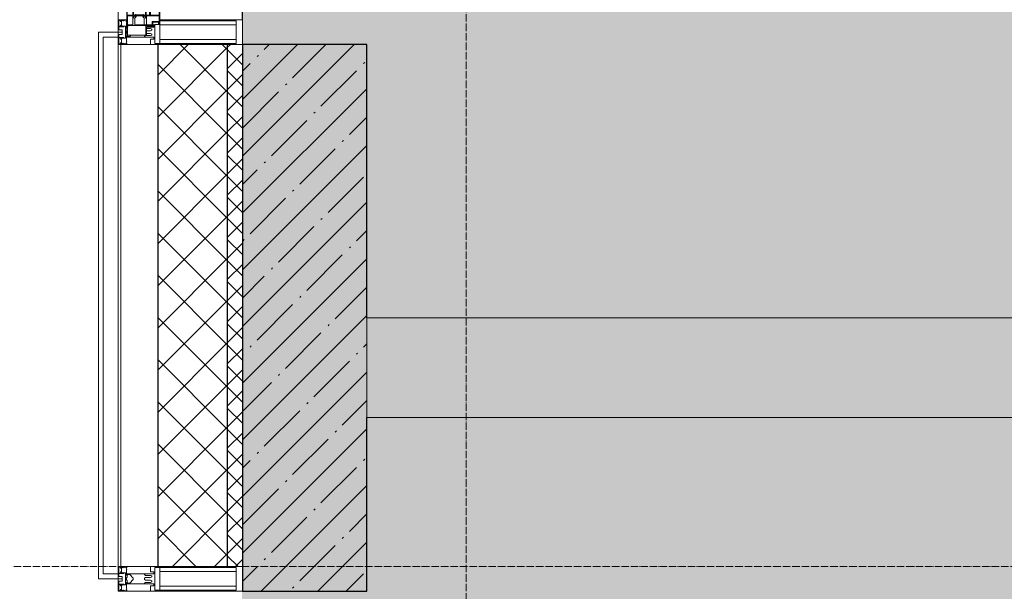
# Model space of a CAD drawing. Header units: millimetres. Extents: x -521669 to 178656, y -69521 to 433382.
# Tile 133 of 256: x -193201 to -191220, y 413499 to 414649. Entities that reach past the tile are written whole.
import ezdxf

# ---------------------------------------------------------------- set-up
doc = ezdxf.new("R2010")
doc.units = ezdxf.units.MM
doc.linetypes.add('-D1-02х01', pattern=[3, 2, -1])
doc.linetypes.add('-D1d1-15x02', pattern=[19, 15, -2, 0, -2])
for name, color, linetype, lineweight in [('_0', 7, 'Continuous', 13), ('A-COLS', 7, 'Continuous', 5), ('A-DETL-GENF', 7, 'Continuous', 5), ('A-GLAZ', 7, 'Continuous', 5), ('A-GLAZ-CURT', 8, 'Continuous', 5), ('A-GLAZ-CWMG', 8, 'Continuous', 5), ('A-WALL', 7, 'Continuous', 5), ('A-WALL-FNSH', 8, 'Continuous', 5), ('I-WALL', 7, 'Continuous', 5), ('S-COLS', 7, 'Continuous', 5), ('S-GRID', 7, 'Continuous', 5)]:
    doc.layers.add(name, color=color, linetype=linetype, lineweight=lineweight)

# ---------------------------------------------------------------- blocks, each defined once
blk = doc.blocks.new('Rectangular Mullion - 50Wx250H-2623690-50_AS_M_L33')
at = {"layer": 'A-DETL-GENF'}
for p, q in [((-25, 65.2), (-25, 250)), ((-25, 250), (0, 250)), ((25, 250), (0, 250)), ((25, 65.2), (25, 250)), ((-23, 237.3), (0, 237.3)), ((-23, 237.3), (-23, 73.6)), ((-14.9, 84), (-14.9, 237.3)), ((23, 237.3), (0, 237.3)), ((14.9, 84), (14.9, 237.3)), ((23, 237.3), (23, 73.6)), ((0, 84), (-23, 84)), ((0, 84), (23, 84)), ((-14, 65.2), (-25, 65.2)), ((-0.5, 73.6), (-23, 73.6)), ((-14, 71.3), (-14, 65.2)), ((-10, 71.3), (-14, 71.3)), ((-10, 53), (-10, 71.3)), ((-7, 65.2), (-5.9, 67.3)), ((-7, 65.2), (-7, 54.7)), ((-4.1, 67.3), (-5.9, 67.3)), ((-4.1, 67.3), (-2.9, 65.1)), ((-2.9, 65.1), (-2.9, 54.6)), ((0.5, 73.6), (23, 73.6)), ((4.1, 67.3), (2.9, 65.1)), ((2.9, 65.1), (2.9, 54.6)), ((4.1, 67.3), (5.9, 67.3)), ((7, 65.2), (5.9, 67.3)), ((7, 65.2), (7, 54.7)), ((10, 71.3), (14, 71.3)), ((10, 53), (10, 71.3)), ((14, 71.3), (14, 65.2)), ((14, 65.2), (25, 65.2)), ((-8.7, 53), (-10, 53)), ((-10, 53), (-10, 17)), ((-8.7, 53), (-7, 54.7)), ((-1.3, 53), (-2.9, 54.6)), ((0, 53), (-1.3, 53)), ((0, 53), (1.3, 53)), ((1.3, 53), (2.9, 54.6)), ((8.7, 53), (7, 54.7)), ((8.7, 53), (10, 53)), ((10, 53), (10, 17)), ((-8.5, 23), (-1.5, 30)), ((-8.5, 18.5), (-8.5, 23)), ((-1.5, 30), (0, 30)), ((1.5, 30), (0, 30)), ((8.5, 23), (1.5, 30)), ((8.5, 18.5), (8.5, 23)), ((-23.8, 14.6), (-25, 14.2)), ((-25, 0), (-25, 14.2)), ((-22.3, 17), (-23.8, 17)), ((-23.8, 17), (-23.8, 14.6)), ((-22.5, 10.6), (-23.8, 14.6)), ((-22.5, 10.6), (-23.7, 9.9)), ((-23.7, 1.3), (-23.7, 9.9)), ((-23.7, 1.3), (-11.8, 1.3)), ((-23.2, 10.2), (-22.5, 8)), ((-22.5, 8), (-22.5, 4.5)), ((-21.3, 4.5), (-22.5, 4.5)), ((-22.3, 17), (-22.3, 16)), ((-22.3, 16), (-21.3, 16)), ((-19, 17.6), (-21.3, 16)), ((-21.3, 4.5), (-21.3, 6.5)), ((-21.3, 6.5), (-14.2, 6.5)), ((-18.4, 16.6), (-19, 17.6)), ((-7.4, 16.6), (-18.4, 16.6)), ((-14.2, 6.5), (-14.2, 4.5)), ((-13.2, 4.5), (-14.2, 4.5)), ((-13.2, 4.5), (-12.2, 7.2)), ((-12.7, 7.6), (-11.3, 11.4)), ((-12.7, 7.6), (-11.8, 6.9)), ((-12.2, 9), (-12.2, 14.8)), ((-12.2, 14.8), (0, 14.8)), ((-11.8, 1.3), (-11.8, 6.9)), ((-10.5, 11.2), (-11.3, 11.4)), ((-10.5, 1.5), (-10.5, 11.2)), ((-4.8, 1.5), (-10.5, 1.5)), ((-10, 17), (-7.5, 17)), ((-7.5, 18.5), (-8.5, 18.5)), ((-7.5, 17), (-7.5, 18.5)), ((-7.4, 18), (-7.4, 16.6)), ((-2.6, 18), (-7.4, 18)), ((0, 8), (-4.8, 8)), ((-4.8, 1.5), (-4.8, 8)), ((-2.6, 18), (-2.6, 16.8)), ((-2.6, 16.8), (0, 16.8)), ((2.6, 16.8), (0, 16.8)), ((0, 14.8), (0, 16.8)), ((0, 14.8), (0, 16.8)), ((12.2, 14.8), (0, 14.8)), ((0, 0), (0, 8)), ((0, 8), (4.8, 8)), ((0, 0), (0, 8)), ((2.6, 18), (2.6, 16.8)), ((2.6, 18), (7.4, 18)), ((4.8, 1.5), (4.8, 8)), ((4.8, 1.5), (10.5, 1.5)), ((7.4, 18), (7.4, 16.6)), ((7.4, 16.6), (18.4, 16.6)), ((7.5, 18.5), (8.5, 18.5)), ((7.5, 17), (7.5, 18.5)), ((10, 17), (7.5, 17)), ((10.5, 11.2), (11.3, 11.4)), ((10.5, 1.5), (10.5, 11.2)), ((12.7, 7.6), (11.3, 11.4)), ((12.7, 7.6), (11.8, 6.9)), ((11.8, 1.3), (11.8, 6.9)), ((23.7, 1.3), (11.8, 1.3)), ((12.2, 9), (12.2, 14.8)), ((13.2, 4.5), (12.2, 7.2)), ((13.2, 4.5), (14.2, 4.5)), ((21.3, 6.5), (14.2, 6.5)), ((14.2, 6.5), (14.2, 4.5)), ((18.4, 16.6), (19, 17.6)), ((19, 17.6), (21.3, 16)), ((22.3, 16), (21.3, 16)), ((21.3, 4.5), (21.3, 6.5)), ((21.3, 4.5), (22.5, 4.5)), ((22.3, 17), (22.3, 16)), ((22.3, 17), (23.8, 17)), ((22.5, 10.6), (23.8, 14.6)), ((22.5, 10.6), (23.7, 9.9)), ((23.2, 10.2), (22.5, 8)), ((22.5, 8), (22.5, 4.5)), ((23.7, 1.3), (23.7, 9.9)), ((23.8, 17), (23.8, 14.6)), ((23.8, 14.6), (25, 14.2)), ((25, 0), (25, 14.2)), ((-25, 0), (0, 0)), ((25, 0), (0, 0))]:
    blk.add_line(p, q, dxfattribs=at)
for centre, start, end in [((-0.5, 73.1), 360, 90), ((0.5, 73.1), 90, 180)]:
    blk.add_arc(centre, 0.5, start, end, dxfattribs=at)
blk = doc.blocks.new('Rectangular Mullion - R_StandardFrame_50Wx250H-4037282-50_AS_M_L33')
at = {"layer": 'A-GLAZ-CWMG', "lineweight": 9}
for p, q in [((-25, -250), (-25, 0)), ((-25, 0), (25, 0)), ((25, 0), (25, -250)), ((25, -250), (-25, -250))]:
    blk.add_line(p, q, dxfattribs=at)
blk = doc.blocks.new('Rectangular Mullion - 50Wx250H-V3-50_AS_M_L33')
at = {"layer": 'A-DETL-GENF'}
for p, q in [((-25, 84), (-25, 250)), ((-25, 250), (0, 250)), ((25, 250), (0, 250)), ((25, 65.2), (25, 250)), ((-23, 237.3), (0, 237.3)), ((-23, 237.3), (-23, 84)), ((-14.9, 84), (-14.9, 237.3)), ((23, 237.3), (0, 237.3)), ((14.9, 84), (14.9, 237.3)), ((23, 237.3), (23, 73.6)), ((0, 84), (-15, 84)), ((0, 84), (23, 84)), ((-0.5, 73.6), (-15, 73.6)), ((-10, 71.3), (-12, 71.3)), ((-10, 57.4), (-10, 71.3)), ((-7, 65.2), (-5.9, 67.3)), ((-7, 65.2), (-7, 57)), ((-4.1, 67.3), (-5.9, 67.3)), ((-4.1, 67.3), (-2.9, 65.1)), ((-2.9, 65.1), (-2.9, 57)), ((0.5, 73.6), (23, 73.6)), ((4.1, 67.3), (2.9, 65.1)), ((2.9, 65.1), (2.9, 57)), ((4.1, 67.3), (5.9, 67.3)), ((7, 65.2), (5.9, 67.3)), ((7, 65.2), (7, 54.7)), ((10, 71.3), (14, 71.3)), ((10, 53), (10, 71.3)), ((14, 71.3), (14, 65.2)), ((14, 65.2), (25, 65.2)), ((8.7, 53), (7, 54.7)), ((8.7, 53), (10, 53)), ((10, 53), (10, 17)), ((8.5, 23), (6, 25.5)), ((8.5, 18.5), (8.5, 23)), ((-23.8, 14.6), (-25, 14.2)), ((-25, 0), (-25, 14.2)), ((-23.8, 17), (-23.8, 14.6)), ((-22.5, 10.6), (-23.8, 14.6)), ((-22.5, 10.6), (-23.7, 9.9)), ((-23.7, 1.3), (-23.7, 9.9)), ((-23.7, 1.3), (-11.8, 1.3)), ((-23.2, 10.2), (-22.5, 8)), ((-22.5, 8), (-22.5, 4.5)), ((-21.3, 4.5), (-22.5, 4.5)), ((-22.3, 17), (-22.3, 16)), ((-22.3, 16), (-21.3, 16)), ((-19.9, 17), (-21.3, 16)), ((-21.3, 4.5), (-21.3, 6.5)), ((-21.3, 6.5), (-14.2, 6.5)), ((-7.4, 16.6), (-18.4, 16.6)), ((-14.2, 6.5), (-14.2, 4.5)), ((-13.2, 4.5), (-14.2, 4.5)), ((-13.2, 4.5), (-12.2, 7.2)), ((-12.7, 7.6), (-11.3, 11.4)), ((-12.7, 7.6), (-11.8, 6.9)), ((-12.2, 9), (-12.2, 14.8)), ((-12.2, 14.8), (0, 14.8)), ((-11.8, 1.3), (-11.8, 6.9)), ((-10.5, 11.2), (-11.3, 11.4)), ((-10.5, 1.5), (-10.5, 11.2)), ((-4.8, 1.5), (-10.5, 1.5)), ((0, 8), (-4.8, 8)), ((-4.8, 1.5), (-4.8, 8)), ((-2.6, 16.8), (0, 16.8)), ((2.6, 16.8), (0, 16.8)), ((0, 14.8), (0, 16.8)), ((0, 14.8), (0, 16.8)), ((12.2, 14.8), (0, 14.8)), ((0, 0), (0, 8)), ((0, 8), (4.8, 8)), ((0, 0), (0, 8)), ((4.8, 1.5), (4.8, 8)), ((4.8, 1.5), (10.5, 1.5)), ((6, 18), (7.4, 18)), ((7.4, 18), (7.4, 16.6)), ((7.4, 16.6), (18.4, 16.6)), ((7.5, 18.5), (8.5, 18.5)), ((7.5, 17), (7.5, 18.5)), ((10, 17), (7.5, 17)), ((10.5, 11.2), (11.3, 11.4)), ((10.5, 1.5), (10.5, 11.2)), ((12.7, 7.6), (11.3, 11.4)), ((12.7, 7.6), (11.8, 6.9)), ((11.8, 1.3), (11.8, 6.9)), ((23.7, 1.3), (11.8, 1.3)), ((12.2, 9), (12.2, 14.8)), ((13.2, 4.5), (12.2, 7.2)), ((13.2, 4.5), (14.2, 4.5)), ((21.3, 6.5), (14.2, 6.5)), ((14.2, 6.5), (14.2, 4.5)), ((18.4, 16.6), (19, 17.6)), ((19, 17.6), (21.3, 16)), ((22.3, 16), (21.3, 16)), ((21.3, 4.5), (21.3, 6.5)), ((21.3, 4.5), (22.5, 4.5)), ((22.3, 17), (22.3, 16)), ((22.3, 17), (23.8, 17)), ((22.5, 10.6), (23.8, 14.6)), ((22.5, 10.6), (23.7, 9.9)), ((23.2, 10.2), (22.5, 8)), ((22.5, 8), (22.5, 4.5)), ((23.7, 1.3), (23.7, 9.9)), ((23.8, 17), (23.8, 14.6)), ((23.8, 14.6), (25, 14.2)), ((25, 0), (25, 14.2)), ((-25, 0), (0, 0)), ((25, 0), (0, 0))]:
    blk.add_line(p, q, dxfattribs=at)
for centre, start, end in [((-0.5, 73.1), 360, 90), ((0.5, 73.1), 90, 180)]:
    blk.add_arc(centre, 0.5, start, end, dxfattribs=at)
blk = doc.blocks.new('Rectangular Mullion - R_StandardFrame_50Wx250H-3540733-50_AS_M_L33')
at = {"layer": 'A-GLAZ-CWMG', "lineweight": 9}
for p, q in [((-25, -17), (-25, 0)), ((-25, 0), (25, 0)), ((25, 0), (25, -250)), ((-25, -250), (-25, -84)), ((25, -250), (-25, -250))]:
    blk.add_line(p, q, dxfattribs=at)
blk = doc.blocks.new('A_PAN_Створка - 383мм-V18-50_AS_M_L33')
at = {"layer": 'A-GLAZ-CURT'}
h = blk.add_hatch(dxfattribs=at)
h.set_pattern_fill('FP_14', color=256, style=0, pattern_type=2)
h.set_pattern_definition([(315, (-11890, -750), (14.142136, 14.142136), []), (45, (-11890, -750), (-14.142136, 14.142136), [])])
h.paths.add_polyline_path([(-57.2, -47), (-57.2, -60.8), (-54.6, -63.4), (-53.6, -82.7), (54.6, -81.8), (55.5, -62.5), (57.2, -60.8), (57.2, -36.4), (54.9, -34.1), (54.5, -31.8), (-54.5, -31.8), (-54.9, -34.1), (-57.2, -36.4)])
at = {"layer": 'A-DETL-GENF'}
for p, q in [((-70, -32.1), (-61.4, -23.5)), ((-70, -62.5), (-70, -32.1)), ((-67.8, -38.3), (-65.7, -37.4)), ((-67.8, -55.7), (-67.8, -38.3)), ((-65.7, -37.4), (-60.8, -34.7)), ((61.4, -23.5), (-61.4, -23.5)), ((-60.8, -34.7), (-57.3, -35.9)), ((-55.2, -33.8), (-57.3, -35.9)), ((-54.9, -34.1), (-57.2, -36.4)), ((-57.2, -36.4), (-57.2, -60.8)), ((-55.2, -33.8), (-54.8, -31.5)), ((-54.9, -25.8), (-53.9, -24.8)), ((-54.9, -29.5), (-54.9, -25.8)), ((-53.9, -30.5), (-54.9, -29.5)), ((-54.5, -31.8), (-54.9, -34.1)), ((0, -31.5), (-54.8, -31.5)), ((54.5, -31.8), (-54.5, -31.8)), ((-53.9, -24.8), (53.9, -24.8)), ((53.9, -30.5), (-53.9, -30.5)), ((0, -31.5), (54.8, -31.5)), ((54.9, -25.8), (53.9, -24.8)), ((53.9, -30.5), (54.9, -29.5)), ((54.9, -34.1), (54.5, -31.8)), ((55.2, -33.8), (54.8, -31.5)), ((54.9, -29.5), (54.9, -25.8)), ((57.2, -36.4), (54.9, -34.1)), ((55.2, -33.8), (57.3, -35.9)), ((57.2, -60.8), (57.2, -36.4)), ((60.8, -34.7), (57.3, -35.9)), ((65.7, -37.4), (60.8, -34.7)), ((70, -32.1), (61.4, -23.5)), ((67.8, -38.3), (65.7, -37.4)), ((67.8, -55.7), (67.8, -38.3)), ((70, -62.5), (70, -32.1)), ((-66, -56.5), (-67.8, -55.7)), ((-66, -56.5), (-62, -59.1)), ((-62, -59.1), (-60.7, -61)), ((62, -59.1), (60.7, -61)), ((66, -56.5), (62, -59.1)), ((66, -56.5), (67.8, -55.7)), ((-73.9, -62.5), (-70, -62.5)), ((-73.9, -87.5), (-73.9, -62.5)), ((-69.4, -66.5), (-73.9, -66.5)), ((-69.4, -81.5), (-69.4, -66.5)), ((-61.7, -62.5), (-67.9, -62.5)), ((-67.9, -62.5), (-67.9, -89.3)), ((-61.7, -64.9), (-61.7, -62.5)), ((-60.1, -67.7), (-61.7, -64.9)), ((-60.7, -61), (-57.4, -61)), ((-56.4, -67.7), (-60.1, -67.7)), ((-57.4, -61), (-54.9, -63.5)), ((-57.2, -60.8), (-54.6, -63.4)), ((-56.4, -89.4), (-56.4, -67.7)), ((-54.9, -63.5), (-54.9, -81.9)), ((-54.6, -63.4), (-54.6, -81.8)), ((54.6, -63.4), (57.2, -60.8)), ((54.6, -81.8), (54.6, -63.4)), ((57.4, -61), (54.9, -63.5)), ((54.9, -63.5), (54.9, -81.9)), ((56.4, -67.7), (60.1, -67.7)), ((56.4, -89.4), (56.4, -67.7)), ((60.7, -61), (57.4, -61)), ((60.1, -67.7), (61.7, -64.9)), ((61.7, -62.5), (67.9, -62.5)), ((61.7, -64.9), (61.7, -62.5)), ((67.9, -62.5), (67.9, -89.3)), ((69.4, -66.5), (73.9, -66.5)), ((69.4, -81.5), (69.4, -66.5)), ((73.9, -62.5), (70, -62.5)), ((73.9, -87.5), (73.9, -62.5)), ((-91.5, -87.5), (-73.9, -87.5)), ((-91.5, -92), (-91.5, -87.5)), ((-91.5, -92), (91.5, -92)), ((-83.4, -90.3), (-83.4, -87.5)), ((-83.4, -90.3), (-69.4, -90.3)), ((-73.9, -81.5), (-69.4, -81.5)), ((-69.4, -85.5), (-73.9, -85.5)), ((-69.4, -90.3), (-69.4, -85.5)), ((-67.9, -89.3), (-66.9, -90.3)), ((-66.9, -90.3), (-57.4, -90.3)), ((-57.4, -90.3), (-56.4, -89.4)), ((-54.9, -81.9), (-53.8, -83)), ((-54.9, -85.6), (-53.9, -84.6)), ((-54.9, -89.3), (-54.9, -85.6)), ((-53.9, -90.3), (-54.9, -89.3)), ((-54.6, -81.8), (-53.6, -82.7)), ((-53.9, -84.6), (53.9, -84.6)), ((53.9, -90.3), (-53.9, -90.3)), ((53.8, -83), (-53.8, -83)), ((-53.6, -82.7), (53.6, -82.7)), ((53.6, -82.7), (54.6, -81.8)), ((54.9, -81.9), (53.8, -83)), ((54.9, -85.6), (53.9, -84.6)), ((53.9, -90.3), (54.9, -89.3)), ((54.9, -89.3), (54.9, -85.6)), ((57.4, -90.3), (56.4, -89.4)), ((66.9, -90.3), (57.4, -90.3)), ((67.9, -89.3), (66.9, -90.3)), ((73.9, -81.5), (69.4, -81.5)), ((69.4, -85.5), (73.9, -85.5)), ((69.4, -90.3), (69.4, -85.5)), ((83.4, -90.3), (69.4, -90.3)), ((91.5, -87.5), (73.9, -87.5)), ((83.4, -90.3), (83.4, -87.5)), ((91.5, -92), (91.5, -87.5))]:
    blk.add_line(p, q, dxfattribs=at)
at = {"layer": 'A-DETL-GENF', "color": 9, "true_color": 0xc8c8c8}
for p, q in [((95.1, -87.5), (95.1, -105.1)), ((99.6, -87.5), (95.1, -87.5)), ((97.9, -95.6), (95.1, -95.6)), ((97.9, -95.6), (97.9, -109.6)), ((99.6, -270.5), (99.6, -87.5)), ((39.7, -109), (31.1, -117.6)), ((31.1, -117.6), (31.1, -240.4)), ((70.1, -109), (39.7, -109)), ((45, -113.3), (42.3, -118.2)), ((42.3, -118.2), (43.5, -121.7)), ((45.9, -111.2), (45, -113.3)), ((63.3, -111.2), (45.9, -111.2)), ((64.1, -113), (63.3, -111.2)), ((64.1, -113), (66.7, -117)), ((66.7, -117), (68.6, -118.3)), ((68.6, -118.3), (68.6, -121.6)), ((70.1, -105.1), (70.1, -109)), ((95.1, -105.1), (70.1, -105.1)), ((74.1, -109.6), (74.1, -105.1)), ((89.1, -109.6), (74.1, -109.6)), ((89.1, -105.1), (89.1, -109.6)), ((93.1, -109.6), (93.1, -105.1)), ((97.9, -109.6), (93.1, -109.6)), ((41.4, -123.8), (39.1, -124.2)), ((39.1, -179), (39.1, -124.2)), ((41.4, -123.8), (43.5, -121.7)), ((68.6, -121.6), (71.1, -124.1)), ((71.1, -124.1), (89.5, -124.1)), ((89.5, -124.1), (90.6, -125.2)), ((90.6, -125.2), (90.6, -232.8)), ((39.1, -179), (39.1, -233.8)), ((41.4, -234.2), (39.1, -233.8)), ((41.4, -234.2), (43.5, -236.3)), ((42.3, -239.8), (43.5, -236.3)), ((68.6, -236.4), (71.1, -233.9)), ((68.6, -239.7), (68.6, -236.4)), ((71.1, -233.9), (89.5, -233.9)), ((89.5, -233.9), (90.6, -232.8)), ((39.7, -249), (31.1, -240.4)), ((70.1, -249), (39.7, -249)), ((45, -244.7), (42.3, -239.8)), ((45.9, -246.8), (45, -244.7)), ((63.3, -246.8), (45.9, -246.8)), ((64.1, -245), (63.3, -246.8)), ((64.1, -245), (66.7, -241)), ((66.7, -241), (68.6, -239.7)), ((70.1, -252.9), (70.1, -249)), ((95.1, -252.9), (70.1, -252.9)), ((74.1, -248.4), (74.1, -252.9)), ((89.1, -248.4), (74.1, -248.4)), ((89.1, -252.9), (89.1, -248.4)), ((93.1, -248.4), (93.1, -252.9)), ((97.9, -248.4), (93.1, -248.4)), ((95.1, -270.5), (95.1, -252.9)), ((97.9, -262.4), (97.9, -248.4)), ((97.9, -262.4), (95.1, -262.4)), ((99.6, -270.5), (95.1, -270.5))]:
    blk.add_line(p, q, dxfattribs=at)
at = {"layer": 'A-GLAZ'}
for p, q in [((-67.9, -17), (-171, -17)), ((-171, -17), (-171, -57)), ((-171, -18.5), (-153.5, -18.5)), ((-153.5, -18.5), (-152, -20)), ((-150.5, -17), (-150.5, -29.4)), ((-132.4, -18.6), (-150.5, -18.6)), ((-132.4, -29.4), (-132.4, -18.6)), ((-131, -18.2), (-131, -29.5)), ((-120.8, -18.2), (-131, -18.2)), ((-120.8, -18.2), (-120.8, -29.5)), ((-119.3, -18.6), (-92.5, -18.6)), ((-119.3, -29.4), (-119.3, -18.6)), ((-92.5, -18.6), (-92.5, -29.4)), ((-90.8, -18.5), (-90.8, -29.4)), ((-87.3, -18.5), (-90.8, -18.5)), ((-87.3, -20.4), (-87.3, -18.5)), ((-85.9, -18.2), (-85.9, -20.4)), ((-75.9, -18.2), (-85.9, -18.2)), ((-75.9, -21.5), (-75.9, -18.2)), ((-74.9, -17.9), (-74.9, -21.5)), ((-68.9, -17.9), (-74.9, -17.9)), ((-68.9, -21.5), (-68.9, -17.9)), ((67.9, -17), (-67.9, -17)), ((-61.4, -23.5), (-67.9, -17)), ((-67.9, -17), (-67.9, -23.5)), ((-67.9, -17), (67.9, -17)), ((67.9, -17), (61.4, -23.5)), ((67.9, -23.5), (67.9, -17)), ((171, -17), (67.9, -17)), ((68.9, -17.9), (74.9, -17.9)), ((68.9, -21.5), (68.9, -17.9)), ((74.9, -17.9), (74.9, -21.5)), ((75.9, -18.2), (85.9, -18.2)), ((75.9, -21.5), (75.9, -18.2)), ((85.9, -18.2), (85.9, -20.4)), ((87.3, -18.5), (90.8, -18.5)), ((87.3, -20.4), (87.3, -18.5)), ((90.8, -18.5), (90.8, -29.4)), ((92.5, -18.6), (92.5, -29.4)), ((119.3, -18.6), (92.5, -18.6)), ((119.3, -29.4), (119.3, -18.6)), ((120.8, -18.2), (120.8, -29.5)), ((120.8, -18.2), (131, -18.2)), ((131, -18.2), (131, -29.5)), ((132.4, -18.6), (150.5, -18.6)), ((132.4, -29.4), (132.4, -18.6)), ((150.5, -17), (150.5, -29.4)), ((153.5, -18.5), (152, -20)), ((171, -18.5), (153.5, -18.5)), ((171, -57), (171, -17)), ((-152, -20), (-152, -73.5)), ((-150.5, -29.4), (-132.4, -29.4)), ((-150.5, -33.6), (-150.5, -68)), ((-136.3, -33.6), (-150.5, -33.6)), ((-137.2, -31), (-135.8, -35)), ((-132.5, -31), (-137.2, -31)), ((-132.1, -36.8), (-135.8, -35)), ((-132.5, -31.9), (-133.4, -33.7)), ((-133.4, -33.7), (-130.1, -35.3)), ((-132.5, -31.9), (-132.5, -31)), ((-132.1, -49), (-132.1, -36.8)), ((-131, -29.5), (-120.8, -29.5)), ((-131, -30.9), (-131, -33)), ((-120.8, -30.9), (-131, -30.9)), ((-129.4, -34.6), (-131, -33)), ((-130.1, -35.3), (-129.4, -34.6)), ((-130.1, -35.3), (-130.1, -50.4)), ((-122.4, -34.6), (-120.8, -33)), ((-121.7, -35.3), (-122.4, -34.6)), ((-118.4, -33.7), (-121.7, -35.3)), ((-121.7, -35.3), (-121.7, -50.4)), ((-120.8, -30.9), (-120.8, -33)), ((-119.7, -36.8), (-115.9, -35)), ((-119.7, -49), (-119.7, -36.8)), ((-92.5, -29.4), (-119.3, -29.4)), ((-119.3, -31), (-114.6, -31)), ((-119.3, -31.9), (-119.3, -31)), ((-119.3, -31.9), (-118.4, -33.7)), ((-114.6, -31), (-115.9, -35)), ((-94.1, -33.5), (-115.4, -33.5)), ((-89.9, -35.1), (-94.1, -33.5)), ((-90.8, -29.4), (-85.9, -29.4)), ((-89.9, -32.5), (-89.9, -35.1)), ((-85.9, -32.5), (-89.9, -32.5)), ((-89.9, -35.1), (-89.9, -50.9)), ((-87.3, -20.4), (-87.3, -21.9)), ((-84.8, -20.4), (-87.3, -20.4)), ((-87.3, -21.9), (-85.9, -21.9)), ((-85.9, -21.9), (-85.9, -29.4)), ((-85.9, -29.4), (-85.9, -32.5)), ((-83.4, -20.4), (-84.8, -20.4)), ((-70, -33.8), (-83.4, -20.4)), ((-78, -84), (-78, -23.5)), ((-78, -23.5), (-67.9, -23.5)), ((-78, -36.8), (-70, -36.8)), ((-78, -45.6), (-78, -36.8)), ((-75.9, -21.5), (-75.9, -23.5)), ((-74.9, -21.5), (-75.9, -21.5)), ((-75.9, -23.5), (-73, -23.5)), ((-67.2, -29.3), (-73, -23.5)), ((-61.4, -23.5), (-70, -32.1)), ((-70, -32.1), (-70, -62.5)), ((-70, -36.8), (-70, -33.8)), ((-67.9, -21.5), (-68.9, -21.5)), ((-67.9, -21.5), (-67.9, -23.5)), ((-67.9, -23.5), (-64.6, -26.8)), ((-67.9, -23.5), (-64.6, -26.8)), ((-64.6, -26.8), (-67.2, -29.3)), ((-64.6, -26.8), (-61.4, -23.5)), ((61.4, -23.5), (-61.4, -23.5)), ((70, -32.1), (61.4, -23.5)), ((61.4, -23.5), (64.6, -26.8)), ((67.9, -23.5), (64.6, -26.8)), ((64.6, -26.8), (67.9, -23.5)), ((64.6, -26.8), (67.2, -29.3)), ((67.2, -29.3), (73, -23.5)), ((67.9, -21.5), (67.9, -23.5)), ((67.9, -21.5), (68.9, -21.5)), ((67.9, -23.5), (78, -23.5)), ((70, -33.8), (83.4, -20.4)), ((70, -62.5), (70, -32.1)), ((70, -36.8), (70, -33.8)), ((78, -36.8), (70, -36.8)), ((75.9, -23.5), (73, -23.5)), ((74.9, -21.5), (75.9, -21.5)), ((75.9, -21.5), (75.9, -23.5)), ((78, -23.5), (78, -84)), ((78, -45.6), (78, -36.8)), ((83.4, -20.4), (84.8, -20.4)), ((84.8, -20.4), (87.3, -20.4)), ((85.9, -21.9), (85.9, -29.4)), ((87.3, -21.9), (85.9, -21.9)), ((85.9, -29.4), (85.9, -32.5)), ((90.8, -29.4), (85.9, -29.4)), ((85.9, -32.5), (89.9, -32.5)), ((87.3, -20.4), (87.3, -21.9)), ((89.9, -32.5), (89.9, -35.1)), ((89.9, -35.1), (94.1, -33.5)), ((89.9, -35.1), (89.9, -50.9)), ((92.5, -29.4), (119.3, -29.4)), ((94.1, -33.5), (115.4, -33.5)), ((114.6, -31), (115.9, -35)), ((119.3, -31), (114.6, -31)), ((119.7, -36.8), (115.9, -35)), ((119.3, -31.9), (118.4, -33.7)), ((118.4, -33.7), (121.7, -35.3)), ((119.3, -31.9), (119.3, -31)), ((119.7, -49), (119.7, -36.8)), ((131, -29.5), (120.8, -29.5)), ((120.8, -30.9), (120.8, -33)), ((120.8, -30.9), (131, -30.9)), ((122.4, -34.6), (120.8, -33)), ((121.7, -35.3), (122.4, -34.6)), ((121.7, -35.3), (121.7, -50.4)), ((129.4, -34.6), (131, -33)), ((130.1, -35.3), (129.4, -34.6)), ((133.4, -33.7), (130.1, -35.3)), ((130.1, -35.3), (130.1, -50.4)), ((131, -30.9), (131, -33)), ((132.1, -36.8), (135.8, -35)), ((132.1, -49), (132.1, -36.8)), ((150.5, -29.4), (132.4, -29.4)), ((132.5, -31), (137.2, -31)), ((132.5, -31.9), (132.5, -31)), ((132.5, -31.9), (133.4, -33.7)), ((137.2, -31), (135.8, -35)), ((136.3, -33.6), (150.5, -33.6)), ((150.5, -33.6), (150.5, -68)), ((152, -20), (152, -73.5)), ((-171, -55.5), (-152, -55.5)), ((-171, -57), (-156, -57)), ((-136.4, -52.4), (-150.5, -52.4)), ((-150.5, -56.6), (-132.4, -56.6)), ((-137.2, -54.8), (-135.8, -50.8)), ((-132.5, -54.8), (-137.2, -54.8)), ((-132.1, -49), (-135.8, -50.8)), ((-133.4, -52), (-130.1, -50.4)), ((-132.5, -53.8), (-133.4, -52)), ((-132.5, -53.8), (-132.5, -54.8)), ((-132.4, -56.6), (-132.4, -82.5)), ((-129.4, -51.1), (-131, -52.7)), ((-131, -55.1), (-131, -52.7)), ((-120.8, -55.1), (-131, -55.1)), ((-131, -56.5), (-131, -62.6)), ((-131, -56.5), (-120.8, -56.5)), ((-130.1, -50.4), (-129.4, -51.1)), ((-121.7, -50.4), (-122.4, -51.1)), ((-122.4, -51.1), (-120.8, -52.7)), ((-118.4, -52), (-121.7, -50.4)), ((-120.8, -55.1), (-120.8, -52.7)), ((-120.8, -56.5), (-120.8, -62.6)), ((-119.7, -49), (-115.9, -50.8)), ((-119.3, -53.8), (-118.4, -52)), ((-119.3, -53.8), (-119.3, -54.8)), ((-119.3, -54.8), (-114.6, -54.8)), ((-119.3, -56.6), (-119.3, -82.5)), ((-92.5, -56.6), (-119.3, -56.6)), ((-114.6, -54.8), (-115.9, -50.8)), ((-94.1, -52.5), (-115.3, -52.5)), ((-89.9, -50.9), (-94.1, -52.5)), ((-92.5, -56.6), (-92.5, -82.5)), ((-90.8, -56.6), (-85.9, -56.6)), ((-90.8, -62.7), (-90.8, -56.6)), ((-89.9, -52.2), (-89.9, -50.9)), ((-89.9, -52.2), (-88.6, -53.5)), ((-85.9, -53.5), (-88.6, -53.5)), ((-85.9, -53.5), (-78, -45.6)), ((-85.9, -56.6), (-85.9, -53.5)), ((85.9, -53.5), (78, -45.6)), ((85.9, -53.5), (88.6, -53.5)), ((85.9, -56.6), (85.9, -53.5)), ((90.8, -56.6), (85.9, -56.6)), ((89.9, -52.2), (88.6, -53.5)), ((89.9, -50.9), (94.1, -52.5)), ((89.9, -52.2), (89.9, -50.9)), ((90.8, -62.7), (90.8, -56.6)), ((92.5, -56.6), (119.3, -56.6)), ((92.5, -56.6), (92.5, -82.5)), ((94.1, -52.5), (115.3, -52.5)), ((114.6, -54.8), (115.9, -50.8)), ((119.3, -54.8), (114.6, -54.8)), ((119.7, -49), (115.9, -50.8)), ((118.4, -52), (121.7, -50.4)), ((119.3, -53.8), (118.4, -52)), ((119.3, -53.8), (119.3, -54.8)), ((119.3, -56.6), (119.3, -82.5)), ((122.4, -51.1), (120.8, -52.7)), ((120.8, -55.1), (120.8, -52.7)), ((120.8, -55.1), (131, -55.1)), ((120.8, -56.5), (120.8, -62.6)), ((131, -56.5), (120.8, -56.5)), ((121.7, -50.4), (122.4, -51.1)), ((130.1, -50.4), (129.4, -51.1)), ((129.4, -51.1), (131, -52.7)), ((133.4, -52), (130.1, -50.4)), ((131, -55.1), (131, -52.7)), ((131, -56.5), (131, -62.6)), ((132.1, -49), (135.8, -50.8)), ((150.5, -56.6), (132.4, -56.6)), ((132.4, -56.6), (132.4, -82.5)), ((132.5, -53.8), (133.4, -52)), ((132.5, -53.8), (132.5, -54.8)), ((132.5, -54.8), (137.2, -54.8)), ((137.2, -54.8), (135.8, -50.8)), ((136.4, -52.4), (150.5, -52.4)), ((171, -55.5), (152, -55.5)), ((156, -57), (171, -57)), ((-153, -60), (-153, -73.5)), ((-153, -73.5), (-150, -73.5)), ((-150.5, -68), (-143.5, -68)), ((-150.5, -69.5), (-150.5, -73.5)), ((-145, -69.5), (-150.5, -69.5)), ((-150, -73.5), (-150, -84)), ((-145, -69.5), (-145, -79.5)), ((-143.5, -68), (-143.5, -81)), ((-120.8, -62.6), (-131, -62.6)), ((-131, -64.6), (-120.8, -64.6)), ((-131, -82.5), (-131, -64.6)), ((-120.8, -82.5), (-120.8, -64.6)), ((-80.4, -62.7), (-90.8, -62.7)), ((-90.8, -64.6), (-90.8, -82.5)), ((-80.1, -64.6), (-90.8, -64.6)), ((-80.4, -61.1), (-80.4, -62.7)), ((-78, -61.1), (-80.4, -61.1)), ((-80.1, -66.1), (-80.1, -64.6)), ((-78, -66.1), (-80.1, -66.1)), ((-78, -66.1), (-78, -61.1)), ((-70, -62.5), (-73.9, -62.5)), ((-73.9, -62.5), (-73.9, -87.5)), ((73.9, -62.5), (70, -62.5)), ((73.9, -87.5), (73.9, -62.5)), ((78, -61.1), (80.4, -61.1)), ((78, -66.1), (78, -61.1)), ((78, -66.1), (80.1, -66.1)), ((80.1, -64.6), (90.8, -64.6)), ((80.1, -66.1), (80.1, -64.6)), ((80.4, -61.1), (80.4, -62.7)), ((80.4, -62.7), (90.8, -62.7)), ((90.8, -64.6), (90.8, -82.5)), ((120.8, -62.6), (131, -62.6)), ((120.8, -82.5), (120.8, -64.6)), ((131, -64.6), (120.8, -64.6)), ((131, -82.5), (131, -64.6)), ((143.5, -68), (143.5, -81)), ((150.5, -68), (143.5, -68)), ((145, -69.5), (150.5, -69.5)), ((145, -69.5), (145, -79.5)), ((150, -84), (150, -73.5)), ((150, -73.5), (153, -73.5)), ((150.5, -69.5), (150.5, -73.5)), ((153, -73.5), (153, -60)), ((-150, -84), (-78, -84)), ((-148.5, -81), (-148.5, -82.5)), ((-143.5, -81), (-148.5, -81)), ((-148.5, -82.5), (-132.4, -82.5)), ((-131, -82.5), (-120.8, -82.5)), ((-119.3, -82.5), (-92.5, -82.5)), ((-73.9, -87.5), (-91.5, -87.5)), ((-91.5, -87.5), (-91.5, -92)), ((-91.5, -92), (91.5, -92)), ((-90.8, -82.5), (-79.5, -82.5)), ((-78, -84), (-85, -84)), ((-85, -84), (-85, -87.5)), ((-85, -87.5), (-78, -87.5)), ((-79.5, -80.6), (-78, -80.6)), ((-79.5, -82.5), (-79.5, -80.6)), ((-78, -87.5), (-78, -84)), ((-78, -84), (-73.9, -84)), ((73.9, -84), (78, -84)), ((91.5, -87.5), (73.9, -87.5)), ((79.5, -80.6), (78, -80.6)), ((78, -87.5), (78, -84)), ((78, -84), (85, -84)), ((78, -84), (150, -84)), ((85, -87.5), (78, -87.5)), ((79.5, -82.5), (79.5, -80.6)), ((90.8, -82.5), (79.5, -82.5)), ((85, -84), (85, -87.5)), ((91.5, -92), (91.5, -87.5)), ((119.3, -82.5), (92.5, -82.5)), ((131, -82.5), (120.8, -82.5)), ((148.5, -82.5), (132.4, -82.5)), ((143.5, -81), (148.5, -81)), ((148.5, -81), (148.5, -82.5))]:
    blk.add_line(p, q, dxfattribs=at)
for centre, start, end in [((-156, -60), 0, 90), ((156, -60), 90, 180)]:
    blk.add_arc(centre, 3, start, end, dxfattribs=at)
at = {"layer": 'A-GLAZ', "linetype": '-D1-02х01'}
blk.add_arc((91.4, -87.5), 183, 181.4091, 271.1445, dxfattribs=at)
blk = doc.blocks.new('Rectangular Mullion - R_StandardFrame_50Wx250H-V20-50_AS_M_L33')
at = {"layer": 'A-GLAZ-CWMG'}
for p, q in [((-750, 12030), (-750, 11750)), ((-500, 12030), (-500, 11989.6)), ((-500, 11960.1), (-500, 11750))]:
    blk.add_line(p, q, dxfattribs=at)
blk = doc.blocks.new('RST_AR_KMN_R22_B3_FCD_rvt-1-50_AS_M_L33')
at = {"layer": 'A-WALL'}
h = blk.add_hatch(dxfattribs=at)
h.set_pattern_fill('FP_2', color=256, style=0, pattern_type=2)
h.set_pattern_definition([(45, (0, 0), (-42.4264, 42.4264), []), (135, (0, 0), (-42.4264, -42.4264), [])])
h.paths.add_polyline_path([(-530, 10650), (-530, 11700), (-670, 11700), (-670, 10650)])
h = blk.add_hatch(dxfattribs=at)
h.set_pattern_fill('FP_1', color=256, style=0, pattern_type=2)
h.set_pattern_definition([(45, (0, 0), (-21.2132, 21.2132), []), (135, (0, 0), (-21.2132, -21.2132), [])])
h.paths.add_polyline_path([(-500, 10650), (-500, 11700), (-530, 11700), (-530, 10650), (-502.1, 10650)])
at = {"layer": 'A-COLS', "lineweight": 18}
for p, q in [((-750, 11725), (-790, 11725)), ((-790, 11725), (-790, 10625)), ((-780, 10635), (-780, 11715)), ((-780, 11715), (-750, 11715)), ((-750, 11715), (-750, 11725)), ((-790, 10625), (-750, 10625)), ((-750, 10635), (-780, 10635)), ((-750, 10625), (-750, 10635))]:
    blk.add_line(p, q, dxfattribs=at)
at = {"layer": 'A-WALL'}
for p, q in [((-670, 11700), (-745, 11700)), ((-745, 10650), (-745, 11700)), ((-500, 11700), (-530, 11700)), ((-500, 10650), (-500, 11700)), ((-745, 10650), (-670, 10650)), ((-530, 10650), (-500, 10650))]:
    blk.add_line(p, q, dxfattribs=at)
at = {"layer": 'A-WALL', "lineweight": 25}
for p, q in [((-530, 11700), (-670, 11700)), ((-670, 10650), (-670, 11700)), ((-530, 10650), (-530, 11700)), ((-670, 10650), (-530, 10650))]:
    blk.add_line(p, q, dxfattribs=at)
at = {"layer": 'A-WALL-FNSH'}
for p, q in [((-750, 11700), (-750, 10650)), ((-745, 11700), (-750, 11700)), ((-750, 10650), (-745, 10650))]:
    blk.add_line(p, q, dxfattribs=at)
at = {"layer": 'A-GLAZ-CURT', "lineweight": 5, "rotation": 89.99999999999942}
blk.add_blockref('A_PAN_Створка - 383мм-V18-50_AS_M_L33', (-750, 11890), dxfattribs=at)
at = {"layer": 'A-GLAZ-CWMG', "lineweight": 5}
blk.add_blockref('Rectangular Mullion - R_StandardFrame_50Wx250H-V20-50_AS_M_L33', (0, 0), dxfattribs=at)
at = {"layer": 'A-GLAZ-CWMG', "lineweight": 5, "rotation": 269.9999999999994}
for name, p in [('Rectangular Mullion - 50Wx250H-V3-50_AS_M_L33', (-750, 11725)), ('Rectangular Mullion - 50Wx250H-2623690-50_AS_M_L33', (-750, 10625))]:
    blk.add_blockref(name, p, dxfattribs=at)
at = {"layer": 'A-GLAZ-CWMG', "lineweight": 5, "extrusion": (0, 0, -1), "rotation": 270.0000000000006}
for name, p in [('Rectangular Mullion - R_StandardFrame_50Wx250H-3540733-50_AS_M_L33', (750, 11725)), ('Rectangular Mullion - R_StandardFrame_50Wx250H-4037282-50_AS_M_L33', (750, 10625))]:
    blk.add_blockref(name, p, dxfattribs=at)

msp = doc.modelspace()

# ---------------------------------------------------------------- hatches: boundary and pattern name
at = {"layer": '_0', "transparency": 33554534}
h = msp.add_hatch(color=252, dxfattribs=at)
h.dxf.hatch_style = 1
h.paths.add_polyline_path([(-154802.134982, 402398.150929), (-192753.734982, 402398.150929), (-192753.734982, 432349.750929), (-154802.134982, 432349.750929)])
h.paths.add_polyline_path([(-162502.934982, 423848.950929), (-162502.934982, 421848.950929), (-169852.934982, 421848.950929), (-169852.934982, 412898.950929), (-166902.934982, 412898.950929), (-166902.934982, 410898.950929), (-183952.934982, 410898.950929), (-183952.934982, 410898.950929), (-186002.934982, 410898.950929), (-186002.934982, 412898.950929), (-183852.934982, 412898.950929), (-183852.934982, 416948.950929), (-179002.934982, 416948.950929), (-179002.934982, 415448.950929), (-177352.934982, 415448.950929), (-177352.934982, 421848.950929), (-185752.934982, 421848.950929), (-185752.934982, 423848.950929), (-182952.934982, 423848.950929), (-162502.934982, 423848.950929)], flags=16)
at = {"layer": 'I-WALL'}
h = msp.add_hatch(dxfattribs=at)
h.set_pattern_fill('FP_30', color=256, style=0, pattern_type=2)
h.set_pattern_definition([(45, (-192252.93, 402898.95), (-75.43415, 75.43415), [106.68, -17.78, 3.556, -17.78]), (45, (-192252.93, 402974.34), (-75.43415, 75.43415), []), (50, (-192252.93, 402898.95), (127.5292, -11.1576), [13.335, -146.685]), (355, (-192252.93, 402898.95), (-24.6697, 133.74), [10.668, -117.348]), (100.451, (-192242.31, 402898.02), (102.8597, 122.5818), [11.333, -124.663]), (46.184, (-192252.93, 402934.51), (189.7552, -29.4304), [20.002, -220.027]), (96.636, (-192237.12, 402932.06), (166.1822, 173.1996), [17, -186.995]), (351.184, (-192252.93, 402934.51), (166.184, 173.1976), [16.002, -176.022]), (21, (-192235.15, 402925.62), (106.1303, -71.586), [13.335, -146.685]), (326, (-192235.15, 402925.62), (43.2619, 128.9318), [10.668, -117.348]), (71.451, (-192226.31, 402919.66), (149.392, 57.345), [11.333, -124.663]), (37.5, (-192252.935, 402898.95), (2.16223, 59.18836), [3.353, -112.573, 3.353, -115.773, -117.793]), (37.5, (-192252.935, 402898.95), (2.16223, 59.18836), [-235.052, 3.353, -114.44]), (7.5, (-192252.935, 402898.95), (46.77386, 70.12615), [3.353, -64.567, 3.353, -109.906, -44.894]), (7.5, (-192252.935, 402898.95), (46.77386, 70.12615), [-181.178, 3.353, -41.542]), (327.5, (-192292.584, 402898.95), (94.91367, -4.0101), [3.353, -41.097, 3.353, -135.331, -184.023]), (327.5, (-192292.584, 402898.95), (94.91367, -4.0101), [-183.134, 3.353, -180.67]), (317.5, (-192310.36, 402898.95), (103.69057, 17.7988), [3.353, -54.432, 3.353, -88.748, -130.683]), (317.5, (-192310.36, 402898.95), (103.69057, 17.7988), [-149.885, 3.353, -127.33])])
h.paths.add_polyline_path([(-186045.792125, 413848.950929), (-186002.934982, 413848.950929), (-186002.934982, 414048.950929), (-192502.934982, 414048.950929), (-192502.934982, 413848.950929), (-186309.055115, 413848.950929)])
at = {"layer": 'S-COLS'}
h = msp.add_hatch(dxfattribs=at)
h.set_pattern_fill('FP_29', color=256, style=0, pattern_type=2)
h.set_pattern_definition([(45, (-192252.935, 402898.95), (-57.0246, 57.0246), []), (45, (-192195.91, 402898.95), (-57.0246, 57.0246), [100.806, -20.161, 3.353, -16.808])])
h.paths.add_polyline_path([(-192752.934982, 413498.950929), (-192502.934982, 413498.950929), (-192502.934982, 414598.950929), (-192752.934982, 414598.950929), (-192752.934982, 414445.635185)])

# ---------------------------------------------------------------- linework, layer by layer
at = {"layer": 'A-WALL', "lineweight": 9}
for p, q in [((-185802.934982, 414048.950929), (-192502.934982, 414048.950929)), ((-192502.934982, 413848.950929), (-188002.289038, 413848.950929))]:
    msp.add_line(p, q, dxfattribs=at)
at = {"layer": 'A-WALL'}
msp.add_line((-192502.934982, 414048.950929), (-192502.934982, 413848.950929), dxfattribs=at)
at = {"layer": 'I-WALL'}
for p, q in [((-192753.734982, 414648.950929), (-192753.734982, 414859.050946)), ((-192752.934982, 414859.050946), (-192752.934982, 414648.950929))]:
    msp.add_line(p, q, dxfattribs=at)
at = {"layer": 'S-COLS', "lineweight": 25}
for p, q in [((-192752.934982, 414598.950929), (-192752.934982, 413498.950929)), ((-192502.934982, 414598.950929), (-192752.934982, 414598.950929)), ((-192502.934982, 414048.950929), (-192502.934982, 414598.950929)), ((-192502.934982, 413498.950929), (-192502.934982, 413848.950929)), ((-192752.934982, 413498.950929), (-192502.934982, 413498.950929))]:
    msp.add_line(p, q, dxfattribs=at)
at = {"layer": 'S-COLS'}
msp.add_line((-192502.934982, 413848.950929), (-192502.934982, 414048.950929), dxfattribs=at)
at = {"layer": 'S-GRID', "linetype": '-D1d1-15x02'}
for p, q in [((-192302.934982, 400396.576451), (-192302.934982, 433382.231288)), ((-195180.468295, 413548.950929), (-153777.440031, 413548.950929))]:
    msp.add_line(p, q, dxfattribs=at)

# ---------------------------------------------------------------- block references
at = {"lineweight": 5}
msp.add_blockref('RST_AR_KMN_R22_B3_FCD_rvt-1-50_AS_M_L33', (-192252.934982, 402898.950929), dxfattribs=at)

doc.saveas('drawing.dxf')
